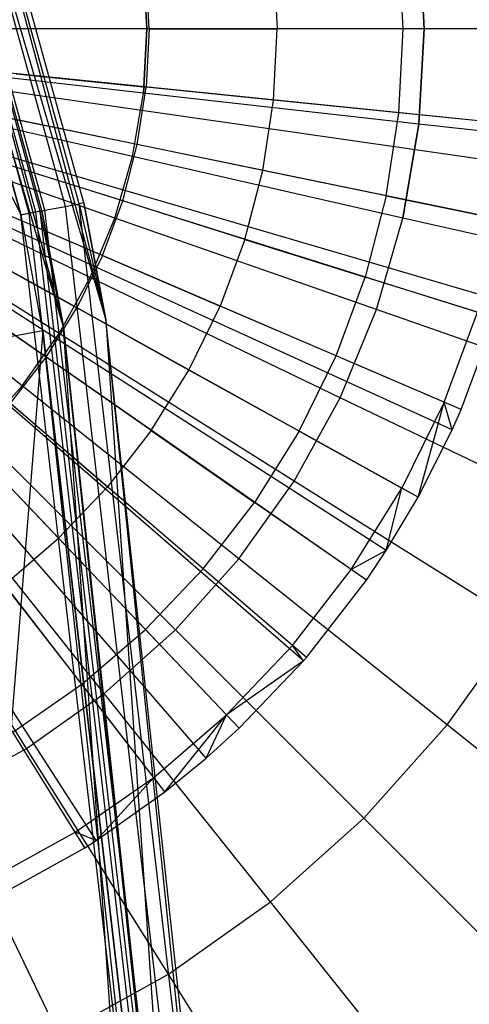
# Model space of a CAD drawing. Extents: x 0.2 to 44.2, y -21.9 to 24.
# Tile 200 of 239: x 39.2 to 40.3, y 1.5 to 3.8. Entities that reach past the tile are written whole.
import ezdxf

# ---------------------------------------------------------------- set-up
doc = ezdxf.new("R2010")
doc.units = 0
doc.header["$LTSCALE"] = 2.54
doc.layers.get('0').update_dxf_attribs({"color": 13, "linetype": 'CONTINUOUS'})

# ---------------------------------------------------------------- blocks, each defined once
blk = doc.blocks.new('GRUPUJ_2')
at = {"color": 0}
for p, q in [((36.1354, 21.9634, 7.19), (36.1255, 22.159, 7.19)), ((36.1354, 21.9634, 7.19), (36.1255, 22.159, 7.19)), ((35.8333, 22.1292, 7.3017), (35.8417, 21.9634, 7.3017)), ((35.8333, 22.1292, 7.3017), (35.8417, 21.9634, 7.3017)), ((35.5428, 21.9634, 7.3986), (35.5359, 22.099, 7.3986)), ((35.5428, 21.9634, 7.3986), (35.5359, 22.099, 7.3986)), ((36.4528, 21.9634, 7.0499), (34.6128, 21.9634, 7.5999)), ((36.4528, 21.9634, 7.0499), (34.6128, 21.9634, 7.5999)), ((35.5428, 21.9634, 7.3986), (35.2385, 21.9634, 7.4806)), ((35.5428, 21.9634, 7.3986), (35.2385, 21.9634, 7.4806)), ((35.5428, 21.9634, 7.3986), (35.5359, 21.8279, 7.3986)), ((35.5428, 21.9634, 7.3986), (35.5359, 21.8279, 7.3986)), ((35.5428, 21.9634, 7.3986), (35.8417, 21.9634, 7.3017)), ((35.5428, 21.9634, 7.3986), (35.8417, 21.9634, 7.3017)), ((35.8333, 21.7976, 7.3017), (35.8417, 21.9634, 7.3017)), ((35.8333, 21.7976, 7.3017), (35.8417, 21.9634, 7.3017)), ((36.1354, 21.9634, 7.19), (35.8417, 21.9634, 7.3017)), ((36.1354, 21.9634, 7.19), (35.8417, 21.9634, 7.3017)), ((36.1255, 21.7679, 7.19), (36.1354, 21.9634, 7.19)), ((36.1255, 21.7679, 7.19), (36.1354, 21.9634, 7.19)), ((36.4098, 21.9634, 7.07), (36.1354, 21.9634, 7.19)), ((36.4098, 21.9634, 7.07), (36.1354, 21.9634, 7.19)), ((36.4412, 21.7358, 7.0499), (34.6107, 21.922, 7.5999)), ((36.4412, 21.7358, 7.0499), (34.6107, 21.922, 7.5999)), ((36.4299, 21.6432, 7.0499), (34.6086, 21.9051, 7.5999)), ((36.4299, 21.6432, 7.0499), (34.6086, 21.9051, 7.5999)), ((36.4067, 21.5105, 7.0499), (34.6044, 21.8809, 7.5999)), ((36.4067, 21.5105, 7.0499), (34.6044, 21.8809, 7.5999)), ((36.3496, 21.2899, 7.0499), (34.594, 21.8407, 7.5999)), ((36.3496, 21.2899, 7.0499), (34.594, 21.8407, 7.5999)), ((36.3616, 21.3295, 7.0499), (34.5962, 21.8479, 7.5999)), ((36.3616, 21.3295, 7.0499), (34.5962, 21.8479, 7.5999)), ((35.2332, 21.8587, 7.4806), (35.5359, 21.8279, 7.3986)), ((35.2332, 21.8587, 7.4806), (35.5359, 21.8279, 7.3986)), ((35.5154, 21.6937, 7.3986), (35.5359, 21.8279, 7.3986)), ((35.5154, 21.6937, 7.3986), (35.5359, 21.8279, 7.3986)), ((35.8333, 21.7976, 7.3017), (35.5359, 21.8279, 7.3986)), ((35.8333, 21.7976, 7.3017), (35.5359, 21.8279, 7.3986)), ((36.2495, 21.0288, 7.0499), (34.5757, 21.7931, 7.5999)), ((36.2495, 21.0288, 7.0499), (34.5757, 21.7931, 7.5999)), ((36.2704, 21.0761, 7.0499), (34.5796, 21.8018, 7.5999)), ((36.2704, 21.0761, 7.0499), (34.5796, 21.8018, 7.5999)), ((35.8081, 21.6335, 7.3017), (35.8333, 21.7976, 7.3017)), ((35.8081, 21.6335, 7.3017), (35.8333, 21.7976, 7.3017)), ((36.1255, 21.7679, 7.19), (35.8333, 21.7976, 7.3017)), ((36.1255, 21.7679, 7.19), (35.8333, 21.7976, 7.3017)), ((36.0958, 21.5744, 7.19), (36.1255, 21.7679, 7.19)), ((36.0958, 21.5744, 7.19), (36.1255, 21.7679, 7.19)), ((36.3985, 21.7402, 7.07), (36.1255, 21.7679, 7.19)), ((36.3985, 21.7402, 7.07), (36.1255, 21.7679, 7.19)), ((36.1701, 20.8715, 7.0499), (34.5613, 21.7645, 7.5999)), ((36.1701, 20.8715, 7.0499), (34.5613, 21.7645, 7.5999)), ((35.5154, 21.6937, 7.3986), (35.2173, 21.755, 7.4806)), ((35.5154, 21.6937, 7.3986), (35.2173, 21.755, 7.4806)), ((36.0495, 20.6781, 7.0499), (34.5393, 21.7292, 7.5999)), ((36.0495, 20.6781, 7.0499), (34.5393, 21.7292, 7.5999)), ((36.0956, 20.747, 7.0499), (34.5477, 21.7418, 7.5999)), ((36.0956, 20.747, 7.0499), (34.5477, 21.7418, 7.5999)), ((35.91, 20.4979, 7.0499), (34.5126, 21.6949, 7.5999)), ((35.9032, 20.49, 7.0499), (34.5126, 21.6949, 7.5999)), ((35.91, 20.4979, 7.0499), (34.5126, 21.6949, 7.5999)), ((35.9032, 20.49, 7.0499), (34.5126, 21.6949, 7.5999)), ((35.4814, 21.5623, 7.3986), (35.5154, 21.6937, 7.3986)), ((35.4814, 21.5623, 7.3986), (35.5154, 21.6937, 7.3986)), ((35.8081, 21.6335, 7.3017), (35.5154, 21.6937, 7.3986)), ((35.8081, 21.6335, 7.3017), (35.5154, 21.6937, 7.3986)), ((35.6762, 20.263, 7.0499), (34.4713, 21.6536, 7.5999)), ((35.6762, 20.263, 7.0499), (34.4713, 21.6536, 7.5999)), ((35.753, 20.3327, 7.0499), (34.4853, 21.6663, 7.5999)), ((35.753, 20.3327, 7.0499), (34.4853, 21.6663, 7.5999)), ((35.4814, 21.5623, 7.3986), (35.191, 21.6534, 7.4806)), ((35.4814, 21.5623, 7.3986), (35.191, 21.6534, 7.4806)), ((35.58, 20.1842, 7.0499), (34.4537, 21.6392, 7.5999)), ((35.58, 20.1842, 7.0499), (34.4537, 21.6392, 7.5999)), ((35.7665, 21.4728, 7.3017), (35.8081, 21.6335, 7.3017)), ((35.7665, 21.4728, 7.3017), (35.8081, 21.6335, 7.3017)), ((36.0958, 21.5744, 7.19), (35.8081, 21.6335, 7.3017)), ((36.0958, 21.5744, 7.19), (35.8081, 21.6335, 7.3017)), ((35.393, 20.054, 7.0499), (34.4197, 21.6155, 7.5999)), ((35.393, 20.054, 7.0499), (34.4197, 21.6155, 7.5999)), ((35.4192, 20.0706, 7.0499), (34.4244, 21.6185, 7.5999)), ((35.4192, 20.0706, 7.0499), (34.4244, 21.6185, 7.5999)), ((35.4342, 21.435, 7.3986), (35.4814, 21.5623, 7.3986)), ((35.4342, 21.435, 7.3986), (35.4814, 21.5623, 7.3986)), ((35.7665, 21.4728, 7.3017), (35.4814, 21.5623, 7.3986)), ((35.7665, 21.4728, 7.3017), (35.4814, 21.5623, 7.3986)), ((36.0958, 21.5744, 7.19), (36.0468, 21.3849, 7.19)), ((36.0958, 21.5744, 7.19), (36.0468, 21.3849, 7.19)), ((36.0958, 21.5744, 7.19), (36.3647, 21.5192, 7.07)), ((36.0958, 21.5744, 7.19), (36.3647, 21.5192, 7.07)), ((35.4342, 21.435, 7.3986), (35.1545, 21.555, 7.4806)), ((35.4342, 21.435, 7.3986), (35.1545, 21.555, 7.4806)), ((35.7665, 21.4728, 7.3017), (35.7088, 21.3171, 7.3017)), ((35.7665, 21.4728, 7.3017), (35.7088, 21.3171, 7.3017)), ((35.7665, 21.4728, 7.3017), (36.0468, 21.3849, 7.19)), ((35.7665, 21.4728, 7.3017), (36.0468, 21.3849, 7.19)), ((35.1083, 21.4608, 7.4806), (35.3744, 21.3131, 7.3986)), ((35.1083, 21.4608, 7.4806), (35.3744, 21.3131, 7.3986)), ((35.4342, 21.435, 7.3986), (35.3744, 21.3131, 7.3986)), ((35.4342, 21.435, 7.3986), (35.3744, 21.3131, 7.3986)), ((35.4342, 21.435, 7.3986), (35.7088, 21.3171, 7.3017)), ((35.4342, 21.435, 7.3986), (35.7088, 21.3171, 7.3017)), ((35.9788, 21.2013, 7.19), (36.0468, 21.3849, 7.19)), ((35.9788, 21.2013, 7.19), (36.0468, 21.3849, 7.19)), ((36.3086, 21.3027, 7.07), (36.0468, 21.3849, 7.19)), ((36.3086, 21.3027, 7.07), (36.0468, 21.3849, 7.19)), ((35.3026, 21.1979, 7.3986), (35.0528, 21.3718, 7.4806)), ((35.3026, 21.1979, 7.3986), (35.0528, 21.3718, 7.4806)), ((35.3026, 21.1979, 7.3986), (35.3744, 21.3131, 7.3986)), ((35.3026, 21.1979, 7.3986), (35.3744, 21.3131, 7.3986)), ((35.6357, 21.1681, 7.3017), (35.3744, 21.3131, 7.3986)), ((35.6357, 21.1681, 7.3017), (35.3744, 21.3131, 7.3986)), ((35.6357, 21.1681, 7.3017), (35.7088, 21.3171, 7.3017)), ((35.6357, 21.1681, 7.3017), (35.7088, 21.3171, 7.3017)), ((35.9788, 21.2013, 7.19), (35.7088, 21.3171, 7.3017)), ((35.9788, 21.2013, 7.19), (35.7088, 21.3171, 7.3017)), ((36.231, 21.0931, 7.07), (36.3086, 21.3027, 7.07)), ((36.231, 21.0931, 7.07), (36.3086, 21.3027, 7.07)), ((36.2704, 21.0761, 7.0499), (36.3496, 21.2899, 7.0499)), ((36.2704, 21.0761, 7.0499), (36.3496, 21.2899, 7.0499)), ((35.2195, 21.0906, 7.3986), (35.3026, 21.1979, 7.3986)), ((35.2195, 21.0906, 7.3986), (35.3026, 21.1979, 7.3986)), ((35.5479, 21.0272, 7.3017), (35.3026, 21.1979, 7.3986)), ((35.5479, 21.0272, 7.3017), (35.3026, 21.1979, 7.3986)), ((35.8926, 21.0255, 7.19), (35.9788, 21.2013, 7.19)), ((35.8926, 21.0255, 7.19), (35.9788, 21.2013, 7.19)), ((36.231, 21.0931, 7.07), (35.9788, 21.2013, 7.19)), ((36.231, 21.0931, 7.07), (35.9788, 21.2013, 7.19)), ((35.5479, 21.0272, 7.3017), (35.6357, 21.1681, 7.3017)), ((35.5479, 21.0272, 7.3017), (35.6357, 21.1681, 7.3017)), ((35.8926, 21.0255, 7.19), (35.6357, 21.1681, 7.3017)), ((35.8926, 21.0255, 7.19), (35.6357, 21.1681, 7.3017)), ((35.2195, 21.0906, 7.3986), (35.4463, 20.8959, 7.3017)), ((35.2195, 21.0906, 7.3986), (35.4463, 20.8959, 7.3017)), ((36.231, 21.0931, 7.07), (36.1325, 20.8923, 7.07)), ((36.231, 21.0931, 7.07), (36.1325, 20.8923, 7.07)), ((36.1701, 20.8715, 7.0499), (36.231, 21.0931, 7.07)), ((36.1701, 20.8715, 7.0499), (36.231, 21.0931, 7.07)), ((36.2495, 21.0288, 7.0499), (36.231, 21.0931, 7.07)), ((36.2704, 21.0761, 7.0499), (36.231, 21.0931, 7.07)), ((36.2495, 21.0288, 7.0499), (36.231, 21.0931, 7.07)), ((36.2704, 21.0761, 7.0499), (36.231, 21.0931, 7.07)), ((36.2495, 21.0288, 7.0499), (36.2704, 21.0761, 7.0499)), ((36.2495, 21.0288, 7.0499), (36.2704, 21.0761, 7.0499)), ((35.5479, 21.0272, 7.3017), (35.4463, 20.8959, 7.3017)), ((35.5479, 21.0272, 7.3017), (35.4463, 20.8959, 7.3017)), ((35.5479, 21.0272, 7.3017), (35.789, 20.8594, 7.19)), ((35.5479, 21.0272, 7.3017), (35.789, 20.8594, 7.19)), ((35.8926, 21.0255, 7.19), (35.789, 20.8594, 7.19)), ((35.8926, 21.0255, 7.19), (35.789, 20.8594, 7.19)), ((35.8926, 21.0255, 7.19), (36.1325, 20.8923, 7.07)), ((35.8926, 21.0255, 7.19), (36.1325, 20.8923, 7.07)), ((36.1701, 20.8715, 7.0499), (36.2495, 21.0288, 7.0499)), ((36.1701, 20.8715, 7.0499), (36.2495, 21.0288, 7.0499)), ((35.3319, 20.7756, 7.3017), (35.126, 20.9922, 7.3986)), ((35.3319, 20.7756, 7.3017), (35.126, 20.9922, 7.3986)), ((35.3319, 20.7756, 7.3017), (35.4463, 20.8959, 7.3017)), ((35.3319, 20.7756, 7.3017), (35.4463, 20.8959, 7.3017)), ((35.6692, 20.7046, 7.19), (35.4463, 20.8959, 7.3017)), ((35.6692, 20.7046, 7.19), (35.4463, 20.8959, 7.3017)), ((36.0143, 20.7026, 7.07), (36.1325, 20.8923, 7.07)), ((36.0143, 20.7026, 7.07), (36.1325, 20.8923, 7.07)), ((36.0956, 20.747, 7.0499), (36.1325, 20.8923, 7.07)), ((36.0956, 20.747, 7.0499), (36.1325, 20.8923, 7.07)), ((36.1701, 20.8715, 7.0499), (36.1325, 20.8923, 7.07)), ((36.1701, 20.8715, 7.0499), (36.1325, 20.8923, 7.07)), ((35.6692, 20.7046, 7.19), (35.789, 20.8594, 7.19)), ((35.6692, 20.7046, 7.19), (35.789, 20.8594, 7.19)), ((36.0143, 20.7026, 7.07), (35.789, 20.8594, 7.19)), ((36.0143, 20.7026, 7.07), (35.789, 20.8594, 7.19)), ((36.0956, 20.747, 7.0499), (36.1701, 20.8715, 7.0499)), ((36.0956, 20.747, 7.0499), (36.1701, 20.8715, 7.0499)), ((35.2059, 20.6675, 7.3017), (35.3319, 20.7756, 7.3017)), ((35.2059, 20.6675, 7.3017), (35.3319, 20.7756, 7.3017)), ((35.5343, 20.5627, 7.19), (35.3319, 20.7756, 7.3017)), ((35.5343, 20.5627, 7.19), (35.3319, 20.7756, 7.3017)), ((36.0956, 20.747, 7.0499), (36.0143, 20.7026, 7.07)), ((36.0956, 20.747, 7.0499), (36.0143, 20.7026, 7.07)), ((36.0495, 20.6781, 7.0499), (36.0956, 20.747, 7.0499)), ((36.0495, 20.6781, 7.0499), (36.0956, 20.747, 7.0499)), ((35.5343, 20.5627, 7.19), (35.6692, 20.7046, 7.19)), ((35.5343, 20.5627, 7.19), (35.6692, 20.7046, 7.19)), ((35.8774, 20.5258, 7.07), (35.6692, 20.7046, 7.19)), ((35.8774, 20.5258, 7.07), (35.6692, 20.7046, 7.19)), ((35.8774, 20.5258, 7.07), (36.0143, 20.7026, 7.07)), ((35.8774, 20.5258, 7.07), (36.0143, 20.7026, 7.07)), ((36.0495, 20.6781, 7.0499), (36.0143, 20.7026, 7.07)), ((36.0495, 20.6781, 7.0499), (36.0143, 20.7026, 7.07)), ((35.3858, 20.4352, 7.19), (35.2059, 20.6675, 7.3017)), ((35.3858, 20.4352, 7.19), (35.2059, 20.6675, 7.3017)), ((35.91, 20.4979, 7.0499), (36.0495, 20.6781, 7.0499)), ((35.91, 20.4979, 7.0499), (36.0495, 20.6781, 7.0499)), ((35.3858, 20.4352, 7.19), (35.5343, 20.5627, 7.19)), ((35.3858, 20.4352, 7.19), (35.5343, 20.5627, 7.19)), ((35.7234, 20.3638, 7.07), (35.5343, 20.5627, 7.19)), ((35.7234, 20.3638, 7.07), (35.5343, 20.5627, 7.19)), ((35.7234, 20.3638, 7.07), (35.8774, 20.5258, 7.07)), ((35.7234, 20.3638, 7.07), (35.8774, 20.5258, 7.07)), ((35.9032, 20.49, 7.0499), (35.8774, 20.5258, 7.07)), ((35.91, 20.4979, 7.0499), (35.8774, 20.5258, 7.07)), ((35.9032, 20.49, 7.0499), (35.8774, 20.5258, 7.07)), ((35.91, 20.4979, 7.0499), (35.8774, 20.5258, 7.07)), ((35.9032, 20.49, 7.0499), (35.7234, 20.3638, 7.07)), ((35.9032, 20.49, 7.0499), (35.7234, 20.3638, 7.07)), ((35.753, 20.3327, 7.0499), (35.9032, 20.49, 7.0499)), ((35.753, 20.3327, 7.0499), (35.9032, 20.49, 7.0499)), ((35.9032, 20.49, 7.0499), (35.91, 20.4979, 7.0499)), ((35.9032, 20.49, 7.0499), (35.91, 20.4979, 7.0499)), ((35.2251, 20.3233, 7.19), (35.3858, 20.4352, 7.19)), ((35.2251, 20.3233, 7.19), (35.3858, 20.4352, 7.19)), ((35.5537, 20.2181, 7.07), (35.3858, 20.4352, 7.19)), ((35.5537, 20.2181, 7.07), (35.3858, 20.4352, 7.19)), ((35.5537, 20.2181, 7.07), (35.7234, 20.3638, 7.07)), ((35.5537, 20.2181, 7.07), (35.7234, 20.3638, 7.07)), ((35.58, 20.1842, 7.0499), (35.7234, 20.3638, 7.07)), ((35.58, 20.1842, 7.0499), (35.7234, 20.3638, 7.07)), ((35.6762, 20.263, 7.0499), (35.7234, 20.3638, 7.07)), ((35.6762, 20.263, 7.0499), (35.7234, 20.3638, 7.07)), ((35.753, 20.3327, 7.0499), (35.7234, 20.3638, 7.07)), ((35.753, 20.3327, 7.0499), (35.7234, 20.3638, 7.07)), ((35.3702, 20.0904, 7.07), (35.2251, 20.3233, 7.19)), ((35.3702, 20.0904, 7.07), (35.2251, 20.3233, 7.19)), ((35.6762, 20.263, 7.0499), (35.753, 20.3327, 7.0499)), ((35.6762, 20.263, 7.0499), (35.753, 20.3327, 7.0499)), ((35.58, 20.1842, 7.0499), (35.6762, 20.263, 7.0499)), ((35.58, 20.1842, 7.0499), (35.6762, 20.263, 7.0499)), ((35.3702, 20.0904, 7.07), (35.5537, 20.2181, 7.07)), ((35.3702, 20.0904, 7.07), (35.5537, 20.2181, 7.07)), ((35.4192, 20.0706, 7.0499), (35.5537, 20.2181, 7.07)), ((35.4192, 20.0706, 7.0499), (35.5537, 20.2181, 7.07)), ((35.58, 20.1842, 7.0499), (35.5537, 20.2181, 7.07)), ((35.58, 20.1842, 7.0499), (35.5537, 20.2181, 7.07)), ((35.4192, 20.0706, 7.0499), (35.58, 20.1842, 7.0499)), ((35.4192, 20.0706, 7.0499), (35.58, 20.1842, 7.0499)), ((35.1748, 19.9819, 7.07), (35.3702, 20.0904, 7.07)), ((35.1748, 19.9819, 7.07), (35.3702, 20.0904, 7.07)), ((35.393, 20.054, 7.0499), (35.3702, 20.0904, 7.07)), ((35.393, 20.054, 7.0499), (35.3702, 20.0904, 7.07)), ((35.4192, 20.0706, 7.0499), (35.3702, 20.0904, 7.07)), ((35.4192, 20.0706, 7.0499), (35.3702, 20.0904, 7.07)), ((35.393, 20.054, 7.0499), (35.4192, 20.0706, 7.0499)), ((35.393, 20.054, 7.0499), (35.4192, 20.0706, 7.0499)), ((35.1937, 19.9434, 7.0499), (35.393, 20.054, 7.0499)), ((35.1937, 19.9434, 7.0499), (35.393, 20.054, 7.0499))]:
    blk.add_line(p, q, dxfattribs=at)
blk = doc.blocks.new('KARO-10934_STL')
at = {"color": 0}
for p, q in [((38.35, 6.7033, 124.285), (39.4131, 3.0717, 124.285)), ((38.35, 6.7033, 124.285), (39.4131, 3.0717, 124.285)), ((39.3147, 3.0541, 124.285), (38.2576, 6.665, 124.285)), ((39.3147, 3.0541, 124.285), (38.2576, 6.665, 124.285)), ((39.3622, 3.3444, 126.1525), (38.6504, 5.9272, 126.1525)), ((38.6504, 5.9272, 126.1525), (39.4131, 3.0717, 124.285)), ((39.3622, 3.3444, 126.1525), (38.6504, 5.9272, 126.1525)), ((38.6504, 5.9272, 126.1525), (39.4131, 3.0717, 124.285)), ((39.3192, 3.336, 126.2584), (38.6092, 5.9124, 126.2584)), ((39.3192, 3.336, 126.2584), (38.6092, 5.9124, 126.2584)), ((39.3511, 3.3422, 126.2098), (38.6397, 5.9233, 126.2098)), ((39.3511, 3.3422, 126.2098), (38.6397, 5.9233, 126.2098)), ((39.2345, 3.3195, 126.1984), (38.5279, 5.8831, 126.1984)), ((39.2345, 3.3195, 126.1984), (38.5279, 5.8831, 126.1984)), ((39.2501, 3.3225, 126.1875), (38.5429, 5.8885, 126.1875)), ((39.2501, 3.3225, 126.1875), (38.5429, 5.8885, 126.1875)), ((39.2604, 3.3246, 126.1714), (38.5528, 5.8921, 126.1714)), ((39.2604, 3.3246, 126.1714), (38.5528, 5.8921, 126.1714)), ((39.2641, 3.3253, 126.1525), (38.5563, 5.8933, 126.1525)), ((38.5563, 5.8933, 126.1525), (39.3147, 3.0541, 124.285)), ((38.5563, 5.8933, 126.1525), (39.3147, 3.0541, 124.285)), ((39.2641, 3.3253, 126.1525), (38.5563, 5.8933, 126.1525)), ((39.2715, 3.3267, 126.291), (38.5635, 5.8959, 126.291)), ((39.2715, 3.3267, 126.291), (38.5635, 5.8959, 126.291)), ((39.2153, 3.3158, 126.3025), (38.5095, 5.8765, 126.3025)), ((39.2153, 3.3158, 126.3025), (38.5095, 5.8765, 126.3025)), ((39.216, 3.3159, 126.2025), (38.5102, 5.8767, 126.2025)), ((39.216, 3.3159, 126.2025), (38.5102, 5.8767, 126.2025)), ((39.216, 3.3159, 126.2025), (38.4706, 4.7672, 126.1937)), ((39.216, 3.3159, 126.2025), (38.4706, 4.7672, 126.1937)), ((39.2715, 3.3267, 126.291), (39.3192, 3.336, 126.2584)), ((39.2715, 3.3267, 126.291), (39.3192, 3.336, 126.2584)), ((39.3192, 3.336, 126.2584), (39.3511, 3.3422, 126.2098)), ((39.3192, 3.336, 126.2584), (39.3511, 3.3422, 126.2098)), ((39.6276, 0.6815, 126.2584), (39.3192, 3.336, 126.2584)), ((39.6276, 0.6815, 126.2584), (39.3192, 3.336, 126.2584)), ((39.3622, 3.3444, 126.1525), (39.3511, 3.3422, 126.2098)), ((39.3622, 3.3444, 126.1525), (39.3511, 3.3422, 126.2098)), ((39.3511, 3.3422, 126.2098), (39.4131, 3.0717, 126.1525)), ((39.6601, 0.6827, 126.2098), (39.3511, 3.3422, 126.2098)), ((39.6601, 0.6827, 126.2098), (39.3511, 3.3422, 126.2098)), ((39.3511, 3.3422, 126.2098), (39.4131, 3.0717, 126.1525)), ((39.4131, 3.0717, 126.1525), (39.3622, 3.3444, 126.1525)), ((39.3622, 3.3444, 126.1525), (39.4131, 3.0717, 124.285)), ((39.3622, 3.3444, 126.1525), (39.4131, 3.0717, 124.285)), ((39.4131, 3.0717, 126.1525), (39.3622, 3.3444, 126.1525)), ((39.2153, 3.3158, 126.3025), (39.2715, 3.3267, 126.291)), ((39.2153, 3.3158, 126.3025), (39.2715, 3.3267, 126.291)), ((39.5218, 0.6773, 126.3025), (39.2153, 3.3158, 126.3025)), ((39.5218, 0.6773, 126.3025), (39.2153, 3.3158, 126.3025)), ((39.2345, 3.3195, 126.1984), (39.216, 3.3159, 126.2025)), ((39.2345, 3.3195, 126.1984), (39.216, 3.3159, 126.2025)), ((39.2664, 3.0455, 126.2025), (39.216, 3.3159, 126.2025)), ((39.2664, 3.0455, 126.2025), (39.216, 3.3159, 126.2025)), ((39.2501, 3.3225, 126.1875), (39.2345, 3.3195, 126.1984)), ((39.2501, 3.3225, 126.1875), (39.2345, 3.3195, 126.1984)), ((39.5414, 0.6781, 126.1984), (39.2345, 3.3195, 126.1984)), ((39.5414, 0.6781, 126.1984), (39.2345, 3.3195, 126.1984)), ((39.2664, 3.0455, 126.2025), (39.2345, 3.3195, 126.1984)), ((39.2664, 3.0455, 126.2025), (39.2345, 3.3195, 126.1984)), ((39.2604, 3.3246, 126.1714), (39.2501, 3.3225, 126.1875)), ((39.2604, 3.3246, 126.1714), (39.2501, 3.3225, 126.1875)), ((39.5572, 0.6787, 126.1875), (39.2501, 3.3225, 126.1875)), ((39.5572, 0.6787, 126.1875), (39.2501, 3.3225, 126.1875)), ((39.2641, 3.3253, 126.1525), (39.2604, 3.3246, 126.1714)), ((39.2641, 3.3253, 126.1525), (39.2604, 3.3246, 126.1714)), ((39.3147, 3.0541, 126.1525), (39.2604, 3.3246, 126.1714)), ((39.5678, 0.6791, 126.1714), (39.2604, 3.3246, 126.1714)), ((39.3147, 3.0541, 126.1525), (39.2604, 3.3246, 126.1714)), ((39.5678, 0.6791, 126.1714), (39.2604, 3.3246, 126.1714)), ((39.3147, 3.0541, 126.1525), (39.2641, 3.3253, 126.1525)), ((39.2641, 3.3253, 126.1525), (39.3147, 3.0541, 124.285)), ((39.2641, 3.3253, 126.1525), (39.3147, 3.0541, 124.285)), ((39.3147, 3.0541, 126.1525), (39.2641, 3.3253, 126.1525)), ((39.5791, 0.6796, 126.291), (39.2715, 3.3267, 126.291)), ((39.5791, 0.6796, 126.291), (39.2715, 3.3267, 126.291)), ((39.5707, -0.6996, 124.285), (39.3147, 3.0541, 124.285)), ((39.3147, 3.0541, 126.1525), (39.3147, 3.0541, 124.285)), ((39.3147, 3.0541, 124.285), (39.5715, 0.6793, 126.1525)), ((39.5715, 0.6793, 126.1525), (39.3147, 3.0541, 126.1525)), ((39.3147, 3.0541, 124.285), (39.5715, 0.6793, 126.1525)), ((39.5707, -0.6996, 124.285), (39.3147, 3.0541, 124.285)), ((39.3147, 3.0541, 126.1525), (39.3147, 3.0541, 124.285)), ((39.5715, 0.6793, 126.1525), (39.3147, 3.0541, 126.1525)), ((39.5678, 0.6791, 126.1714), (39.3147, 3.0541, 126.1525)), ((39.5678, 0.6791, 126.1714), (39.3147, 3.0541, 126.1525)), ((39.4131, 3.0717, 124.285), (39.6706, -0.7036, 124.285)), ((39.6601, 0.6827, 126.2098), (39.4131, 3.0717, 126.1525)), ((39.6601, 0.6827, 126.2098), (39.4131, 3.0717, 126.1525)), ((39.6715, 0.6832, 126.1525), (39.4131, 3.0717, 126.1525)), ((39.4131, 3.0717, 126.1525), (39.4131, 3.0717, 124.285)), ((39.4131, 3.0717, 126.1525), (39.4131, 3.0717, 124.285)), ((39.4131, 3.0717, 126.1525), (39.6706, -0.7036, 124.285)), ((39.4131, 3.0717, 124.285), (39.6706, -0.7036, 124.285)), ((39.4131, 3.0717, 126.1525), (39.6706, -0.7036, 124.285)), ((39.6715, 0.6832, 126.1525), (39.4131, 3.0717, 126.1525)), ((39.2664, 3.0455, 126.2025), (38.8905, 2.9785, 126.1937)), ((39.2664, 3.0455, 126.2025), (38.8905, 2.9785, 126.1937)), ((39.2664, 3.0455, 126.2025), (39.1146, 1.1549, 126.1937)), ((39.2664, 3.0455, 126.2025), (39.1146, 1.1549, 126.1937)), ((39.5226, 0.6773, 126.2025), (39.2664, 3.0455, 126.2025)), ((39.2664, 3.0455, 126.2025), (39.5414, 0.6781, 126.1984)), ((39.2664, 3.0455, 126.2025), (39.5414, 0.6781, 126.1984)), ((39.5226, 0.6773, 126.2025), (39.2664, 3.0455, 126.2025))]:
    blk.add_line(p, q, dxfattribs=at)
blk.add_blockref('GRUPUJ_2', (3.9714, -18.2138, 12.8689), dxfattribs=at)
blk = doc.blocks.new('GRUPUJ_1')
at = {"color": 0}
for p, q in [((39.9337, 25.6898, 18.7694), (39.9213, 25.9117, 18.7694)), ((39.9337, 25.6898, 18.7694), (39.9213, 25.9117, 18.7694)), ((39.9213, 25.9117, 7.4428), (39.9337, 25.6898, 7.4428)), ((39.9213, 25.9117, 7.4428), (39.9337, 25.6898, 7.4428)), ((39.2872, 25.6898, 18.9556), (39.2788, 25.8393, 18.9556)), ((39.2872, 25.6898, 18.9556), (39.2788, 25.8393, 18.9556)), ((39.2788, 25.8393, 7.2565), (39.2872, 25.6898, 7.2565)), ((39.2788, 25.8393, 7.2565), (39.2872, 25.6898, 7.2565)), ((39.2872, 25.6898, 18.9556), (38.6238, 25.6898, 19.0683)), ((39.2872, 25.6898, 18.9556), (38.6238, 25.6898, 19.0683)), ((39.2872, 25.6898, 7.2565), (38.6238, 25.6898, 7.1438)), ((39.2872, 25.6898, 7.2565), (38.6238, 25.6898, 7.1438)), ((39.2788, 25.5403, 18.9556), (39.2872, 25.6898, 18.9556)), ((39.2788, 25.5403, 18.9556), (39.2872, 25.6898, 18.9556)), ((39.2872, 25.6898, 7.2565), (39.2788, 25.5403, 7.2565)), ((39.2872, 25.6898, 7.2565), (39.2788, 25.5403, 7.2565)), ((39.9337, 25.6898, 18.7694), (39.2872, 25.6898, 18.9556)), ((39.9337, 25.6898, 18.7694), (39.2872, 25.6898, 18.9556)), ((39.9337, 25.6898, 7.4428), (39.2872, 25.6898, 7.2565)), ((39.9337, 25.6898, 7.4428), (39.2872, 25.6898, 7.2565)), ((39.9213, 25.4679, 18.7694), (39.9337, 25.6898, 18.7694)), ((39.9213, 25.4679, 18.7694), (39.9337, 25.6898, 18.7694)), ((39.9337, 25.6898, 7.4428), (39.9213, 25.4679, 7.4428)), ((39.9337, 25.6898, 7.4428), (39.9213, 25.4679, 7.4428)), ((40.5554, 25.6898, 18.5119), (39.9337, 25.6898, 18.7694)), ((40.5554, 25.6898, 18.5119), (39.9337, 25.6898, 18.7694)), ((40.5554, 25.6898, 7.7003), (39.9337, 25.6898, 7.4428)), ((40.5554, 25.6898, 7.7003), (39.9337, 25.6898, 7.4428)), ((39.2788, 25.5403, 18.9556), (38.6196, 25.6146, 19.0683)), ((39.2788, 25.5403, 18.9556), (38.6196, 25.6146, 19.0683)), ((39.2788, 25.5403, 7.2565), (38.6196, 25.6146, 7.1438)), ((39.2788, 25.5403, 7.2565), (38.6196, 25.6146, 7.1438)), ((39.2537, 25.3927, 18.9556), (38.607, 25.5403, 19.0683)), ((39.2537, 25.3927, 18.9556), (38.607, 25.5403, 19.0683)), ((39.2537, 25.3927, 7.2565), (38.607, 25.5403, 7.1438)), ((39.2537, 25.3927, 7.2565), (38.607, 25.5403, 7.1438)), ((39.2537, 25.3927, 18.9556), (39.2788, 25.5403, 18.9556)), ((39.2537, 25.3927, 18.9556), (39.2788, 25.5403, 18.9556)), ((39.2537, 25.3927, 7.2565), (39.2788, 25.5403, 7.2565)), ((39.2537, 25.3927, 7.2565), (39.2788, 25.5403, 7.2565)), ((39.9213, 25.4679, 18.7694), (39.2788, 25.5403, 18.9556)), ((39.9213, 25.4679, 18.7694), (39.2788, 25.5403, 18.9556)), ((39.9213, 25.4679, 7.4428), (39.2788, 25.5403, 7.2565)), ((39.9213, 25.4679, 7.4428), (39.2788, 25.5403, 7.2565)), ((39.2123, 25.2488, 18.9556), (38.5861, 25.4679, 19.0683)), ((39.2123, 25.2488, 18.9556), (38.5861, 25.4679, 19.0683)), ((39.2123, 25.2488, 7.2565), (38.5861, 25.4679, 7.1438)), ((39.2123, 25.2488, 7.2565), (38.5861, 25.4679, 7.1438)), ((39.884, 25.2488, 18.7694), (39.9213, 25.4679, 18.7694)), ((39.884, 25.2488, 18.7694), (39.9213, 25.4679, 18.7694)), ((39.9213, 25.4679, 7.4428), (39.884, 25.2488, 7.4428)), ((39.9213, 25.4679, 7.4428), (39.884, 25.2488, 7.4428)), ((40.539, 25.3983, 18.5119), (39.9213, 25.4679, 18.7694)), ((40.539, 25.3983, 18.5119), (39.9213, 25.4679, 18.7694)), ((40.539, 25.3983, 7.7003), (39.9213, 25.4679, 7.4428)), ((40.539, 25.3983, 7.7003), (39.9213, 25.4679, 7.4428)), ((39.155, 25.1105, 18.9556), (38.5573, 25.3983, 19.0683)), ((39.155, 25.1105, 18.9556), (38.5573, 25.3983, 19.0683)), ((39.155, 25.1105, 7.2565), (38.5573, 25.3983, 7.1438)), ((39.155, 25.1105, 7.2565), (38.5573, 25.3983, 7.1438)), ((39.2123, 25.2488, 18.9556), (39.2537, 25.3927, 18.9556)), ((39.2123, 25.2488, 18.9556), (39.2537, 25.3927, 18.9556)), ((39.2123, 25.2488, 7.2565), (39.2537, 25.3927, 7.2565)), ((39.2123, 25.2488, 7.2565), (39.2537, 25.3927, 7.2565)), ((39.884, 25.2488, 18.7694), (39.2537, 25.3927, 18.9556)), ((39.884, 25.2488, 18.7694), (39.2537, 25.3927, 18.9556)), ((39.884, 25.2488, 7.4428), (39.2537, 25.3927, 7.2565)), ((39.884, 25.2488, 7.4428), (39.2537, 25.3927, 7.2565)), ((39.0825, 24.9795, 18.9556), (38.5209, 25.3324, 19.0683)), ((39.0825, 24.9795, 18.9556), (38.5209, 25.3324, 19.0683)), ((39.0825, 24.9795, 7.2565), (38.5209, 25.3324, 7.1438)), ((39.0825, 24.9795, 7.2565), (38.5209, 25.3324, 7.1438)), ((38.9959, 24.8574, 18.9556), (38.4773, 25.2709, 19.0683)), ((38.9959, 24.8574, 18.9556), (38.4773, 25.2709, 19.0683)), ((38.9959, 24.8574, 7.2565), (38.4773, 25.2709, 7.1438)), ((38.9959, 24.8574, 7.2565), (38.4773, 25.2709, 7.1438)), ((39.155, 25.1105, 18.9556), (39.2123, 25.2488, 18.9556)), ((39.155, 25.1105, 18.9556), (39.2123, 25.2488, 18.9556)), ((39.155, 25.1105, 7.2565), (39.2123, 25.2488, 7.2565)), ((39.155, 25.1105, 7.2565), (39.2123, 25.2488, 7.2565)), ((39.8225, 25.0353, 18.7694), (39.2123, 25.2488, 18.9556)), ((39.8225, 25.0353, 18.7694), (39.2123, 25.2488, 18.9556)), ((39.8225, 25.0353, 7.4428), (39.2123, 25.2488, 7.2565)), ((39.8225, 25.0353, 7.4428), (39.2123, 25.2488, 7.2565)), ((39.8225, 25.0353, 18.7694), (39.884, 25.2488, 18.7694)), ((39.8225, 25.0353, 18.7694), (39.884, 25.2488, 18.7694)), ((39.8225, 25.0353, 7.4428), (39.884, 25.2488, 7.4428)), ((39.8225, 25.0353, 7.4428), (39.884, 25.2488, 7.4428)), ((40.4901, 25.1105, 18.5119), (39.884, 25.2488, 18.7694)), ((40.4901, 25.1105, 18.5119), (39.884, 25.2488, 18.7694)), ((40.4901, 25.1105, 7.7003), (39.884, 25.2488, 7.4428)), ((40.4901, 25.1105, 7.7003), (39.884, 25.2488, 7.4428)), ((39.0825, 24.9795, 18.9556), (39.155, 25.1105, 18.9556)), ((39.0825, 24.9795, 18.9556), (39.155, 25.1105, 18.9556)), ((39.0825, 24.9795, 7.2565), (39.155, 25.1105, 7.2565)), ((39.0825, 24.9795, 7.2565), (39.155, 25.1105, 7.2565)), ((39.7375, 24.83, 18.7694), (39.155, 25.1105, 18.9556)), ((39.7375, 24.83, 18.7694), (39.155, 25.1105, 18.9556)), ((39.7375, 24.83, 7.4428), (39.155, 25.1105, 7.2565)), ((39.7375, 24.83, 7.4428), (39.155, 25.1105, 7.2565)), ((39.7375, 24.83, 18.7694), (39.8225, 25.0353, 18.7694)), ((39.7375, 24.83, 18.7694), (39.8225, 25.0353, 18.7694)), ((39.7375, 24.83, 7.4428), (39.8225, 25.0353, 7.4428)), ((39.7375, 24.83, 7.4428), (39.8225, 25.0353, 7.4428)), ((40.4093, 24.83, 18.5119), (39.8225, 25.0353, 18.7694)), ((40.4093, 24.83, 18.5119), (39.8225, 25.0353, 18.7694)), ((40.4093, 24.83, 7.7003), (39.8225, 25.0353, 7.4428)), ((40.4093, 24.83, 7.7003), (39.8225, 25.0353, 7.4428)), ((38.9959, 24.8574, 18.9556), (39.0825, 24.9795, 18.9556)), ((38.9959, 24.8574, 18.9556), (39.0825, 24.9795, 18.9556)), ((38.9959, 24.8574, 7.2565), (39.0825, 24.9795, 7.2565)), ((38.9959, 24.8574, 7.2565), (39.0825, 24.9795, 7.2565)), ((39.63, 24.6355, 18.7694), (39.0825, 24.9795, 18.9556)), ((39.63, 24.6355, 18.7694), (39.0825, 24.9795, 18.9556)), ((39.63, 24.6355, 7.4428), (39.0825, 24.9795, 7.2565)), ((39.63, 24.6355, 7.4428), (39.0825, 24.9795, 7.2565)), ((38.8961, 24.7457, 18.9556), (38.9959, 24.8574, 18.9556)), ((38.8961, 24.7457, 18.9556), (38.9959, 24.8574, 18.9556)), ((38.8961, 24.7457, 7.2565), (38.9959, 24.8574, 7.2565)), ((38.8961, 24.7457, 7.2565), (38.9959, 24.8574, 7.2565)), ((39.5014, 24.4542, 18.7694), (38.9959, 24.8574, 18.9556)), ((39.5014, 24.4542, 18.7694), (38.9959, 24.8574, 18.9556)), ((39.5014, 24.4542, 7.4428), (38.9959, 24.8574, 7.2565)), ((39.5014, 24.4542, 7.4428), (38.9959, 24.8574, 7.2565)), ((39.63, 24.6355, 18.7694), (39.7375, 24.83, 18.7694)), ((39.63, 24.6355, 18.7694), (39.7375, 24.83, 18.7694)), ((39.63, 24.6355, 7.4428), (39.7375, 24.83, 7.4428)), ((39.63, 24.6355, 7.4428), (39.7375, 24.83, 7.4428)), ((40.2975, 24.5603, 18.5119), (39.7375, 24.83, 18.7694)), ((40.2975, 24.5603, 18.5119), (39.7375, 24.83, 18.7694)), ((40.2975, 24.5603, 7.7003), (39.7375, 24.83, 7.4428)), ((40.2975, 24.5603, 7.7003), (39.7375, 24.83, 7.4428)), ((39.3533, 24.2885, 18.7694), (38.8961, 24.7457, 18.9556)), ((39.3533, 24.2885, 18.7694), (38.8961, 24.7457, 18.9556)), ((39.3533, 24.2885, 7.4428), (38.8961, 24.7457, 7.2565)), ((39.3533, 24.2885, 7.4428), (38.8961, 24.7457, 7.2565)), ((39.1876, 24.1405, 18.7694), (38.7845, 24.646, 18.9556)), ((39.1876, 24.1405, 18.7694), (38.7845, 24.646, 18.9556)), ((39.1876, 24.1405, 7.4428), (38.7845, 24.646, 7.2565)), ((39.1876, 24.1405, 7.4428), (38.7845, 24.646, 7.2565)), ((39.5014, 24.4542, 18.7694), (39.63, 24.6355, 18.7694)), ((39.5014, 24.4542, 18.7694), (39.63, 24.6355, 18.7694)), ((39.5014, 24.4542, 7.4428), (39.63, 24.6355, 7.4428)), ((39.5014, 24.4542, 7.4428), (39.63, 24.6355, 7.4428)), ((40.1563, 24.3048, 18.5119), (39.63, 24.6355, 18.7694)), ((40.1563, 24.3048, 18.5119), (39.63, 24.6355, 18.7694)), ((40.1563, 24.3048, 7.7003), (39.63, 24.6355, 7.4428)), ((40.1563, 24.3048, 7.7003), (39.63, 24.6355, 7.4428)), ((39.0064, 24.0119, 18.7694), (38.6624, 24.5593, 18.9556)), ((39.0064, 24.0119, 18.7694), (38.6624, 24.5593, 18.9556)), ((39.0064, 24.0119, 7.4428), (38.6624, 24.5593, 7.2565)), ((39.0064, 24.0119, 7.4428), (38.6624, 24.5593, 7.2565)), ((39.3533, 24.2885, 18.7694), (39.5014, 24.4542, 18.7694)), ((39.3533, 24.2885, 18.7694), (39.5014, 24.4542, 18.7694)), ((39.3533, 24.2885, 7.4428), (39.5014, 24.4542, 7.4428)), ((39.3533, 24.2885, 7.4428), (39.5014, 24.4542, 7.4428)), ((39.9874, 24.0667, 18.5119), (39.5014, 24.4542, 18.7694)), ((39.9874, 24.0667, 18.5119), (39.5014, 24.4542, 18.7694)), ((39.9874, 24.0667, 7.7003), (39.5014, 24.4542, 7.4428)), ((39.9874, 24.0667, 7.7003), (39.5014, 24.4542, 7.4428)), ((39.9874, 24.0667, 18.5119), (40.1563, 24.3048, 18.5119)), ((39.9874, 24.0667, 18.5119), (40.1563, 24.3048, 18.5119)), ((39.9874, 24.0667, 7.7003), (40.1563, 24.3048, 7.7003)), ((39.9874, 24.0667, 7.7003), (40.1563, 24.3048, 7.7003)), ((39.1876, 24.1405, 18.7694), (39.3533, 24.2885, 18.7694)), ((39.1876, 24.1405, 18.7694), (39.3533, 24.2885, 18.7694)), ((39.1876, 24.1405, 7.4428), (39.3533, 24.2885, 7.4428)), ((39.1876, 24.1405, 7.4428), (39.3533, 24.2885, 7.4428)), ((39.7929, 23.849, 18.5119), (39.3533, 24.2885, 18.7694)), ((39.7929, 23.849, 18.5119), (39.3533, 24.2885, 18.7694)), ((39.7929, 23.849, 7.7003), (39.3533, 24.2885, 7.4428)), ((39.7929, 23.849, 7.7003), (39.3533, 24.2885, 7.4428)), ((39.0064, 24.0119, 18.7694), (39.1876, 24.1405, 18.7694)), ((39.0064, 24.0119, 18.7694), (39.1876, 24.1405, 18.7694)), ((39.0064, 24.0119, 7.4428), (39.1876, 24.1405, 7.4428)), ((39.0064, 24.0119, 7.4428), (39.1876, 24.1405, 7.4428)), ((39.5752, 23.6545, 18.5119), (39.1876, 24.1405, 18.7694)), ((39.5752, 23.6545, 18.5119), (39.1876, 24.1405, 18.7694)), ((39.5752, 23.6545, 7.7003), (39.1876, 24.1405, 7.4428)), ((39.5752, 23.6545, 7.7003), (39.1876, 24.1405, 7.4428)), ((39.7929, 23.849, 18.5119), (39.9874, 24.0667, 18.5119)), ((39.7929, 23.849, 18.5119), (39.9874, 24.0667, 18.5119)), ((39.7929, 23.849, 7.7003), (39.9874, 24.0667, 7.7003)), ((39.7929, 23.849, 7.7003), (39.9874, 24.0667, 7.7003)), ((40.4478, 23.6995, 18.1864), (39.9874, 24.0667, 18.5119)), ((40.4478, 23.6995, 18.1864), (39.9874, 24.0667, 18.5119)), ((40.4478, 23.6995, 8.0257), (39.9874, 24.0667, 7.7003)), ((40.4478, 23.6995, 8.0257), (39.9874, 24.0667, 7.7003)), ((38.8119, 23.9044, 18.7694), (39.0064, 24.0119, 18.7694)), ((38.8119, 23.9044, 18.7694), (39.0064, 24.0119, 18.7694)), ((38.8119, 23.9044, 7.4428), (39.0064, 24.0119, 7.4428)), ((38.8119, 23.9044, 7.4428), (39.0064, 24.0119, 7.4428)), ((39.3371, 23.4855, 18.5119), (39.0064, 24.0119, 18.7694)), ((39.3371, 23.4855, 18.5119), (39.0064, 24.0119, 18.7694)), ((39.3371, 23.4855, 7.7003), (39.0064, 24.0119, 7.4428)), ((39.3371, 23.4855, 7.7003), (39.0064, 24.0119, 7.4428)), ((39.0816, 23.3443, 18.5119), (38.8119, 23.9044, 18.7694)), ((39.0816, 23.3443, 18.5119), (38.8119, 23.9044, 18.7694)), ((39.0816, 23.3443, 7.7003), (38.8119, 23.9044, 7.4428)), ((39.0816, 23.3443, 7.7003), (38.8119, 23.9044, 7.4428)), ((39.5752, 23.6545, 18.5119), (39.7929, 23.849, 18.5119)), ((39.5752, 23.6545, 18.5119), (39.7929, 23.849, 18.5119)), ((39.5752, 23.6545, 7.7003), (39.7929, 23.849, 7.7003)), ((39.5752, 23.6545, 7.7003), (39.7929, 23.849, 7.7003)), ((40.2093, 23.4326, 18.1864), (39.7929, 23.849, 18.5119)), ((40.2093, 23.4326, 18.1864), (39.7929, 23.849, 18.5119)), ((40.2093, 23.4326, 8.0257), (39.7929, 23.849, 7.7003)), ((40.2093, 23.4326, 8.0257), (39.7929, 23.849, 7.7003)), ((39.3371, 23.4855, 18.5119), (39.5752, 23.6545, 18.5119)), ((39.3371, 23.4855, 18.5119), (39.5752, 23.6545, 18.5119)), ((39.3371, 23.4855, 7.7003), (39.5752, 23.6545, 7.7003)), ((39.3371, 23.4855, 7.7003), (39.5752, 23.6545, 7.7003)), ((39.9424, 23.194, 18.1864), (39.5752, 23.6545, 18.5119)), ((39.9424, 23.194, 18.1864), (39.5752, 23.6545, 18.5119)), ((39.9424, 23.194, 8.0257), (39.5752, 23.6545, 7.7003)), ((39.9424, 23.194, 8.0257), (39.5752, 23.6545, 7.7003)), ((39.0816, 23.3443, 18.5119), (39.3371, 23.4855, 18.5119)), ((39.0816, 23.3443, 18.5119), (39.3371, 23.4855, 18.5119)), ((39.0816, 23.3443, 7.7003), (39.3371, 23.4855, 7.7003)), ((39.0816, 23.3443, 7.7003), (39.3371, 23.4855, 7.7003)), ((39.6504, 22.9869, 18.1864), (39.3371, 23.4855, 18.5119)), ((39.6504, 22.9869, 18.1864), (39.3371, 23.4855, 18.5119)), ((39.6504, 22.9869, 8.0257), (39.3371, 23.4855, 7.7003)), ((39.6504, 22.9869, 8.0257), (39.3371, 23.4855, 7.7003))]:
    blk.add_line(p, q, dxfattribs=at)
blk = doc.blocks.new('GRUPUJ_3')
at = {"color": 0}
for name, p in [('GRUPUJ_1', (0, 0)), ('KARO-10934_STL', (-0.2222, 21.9402, -1.2505))]:
    blk.add_blockref(name, p, dxfattribs=at)

msp = doc.modelspace()

# ---------------------------------------------------------------- block references
at = {"color": 0}
msp.add_blockref('GRUPUJ_3', (0.2222, -21.9402, 1.2505), dxfattribs=at)

doc.saveas('drawing.dxf')
